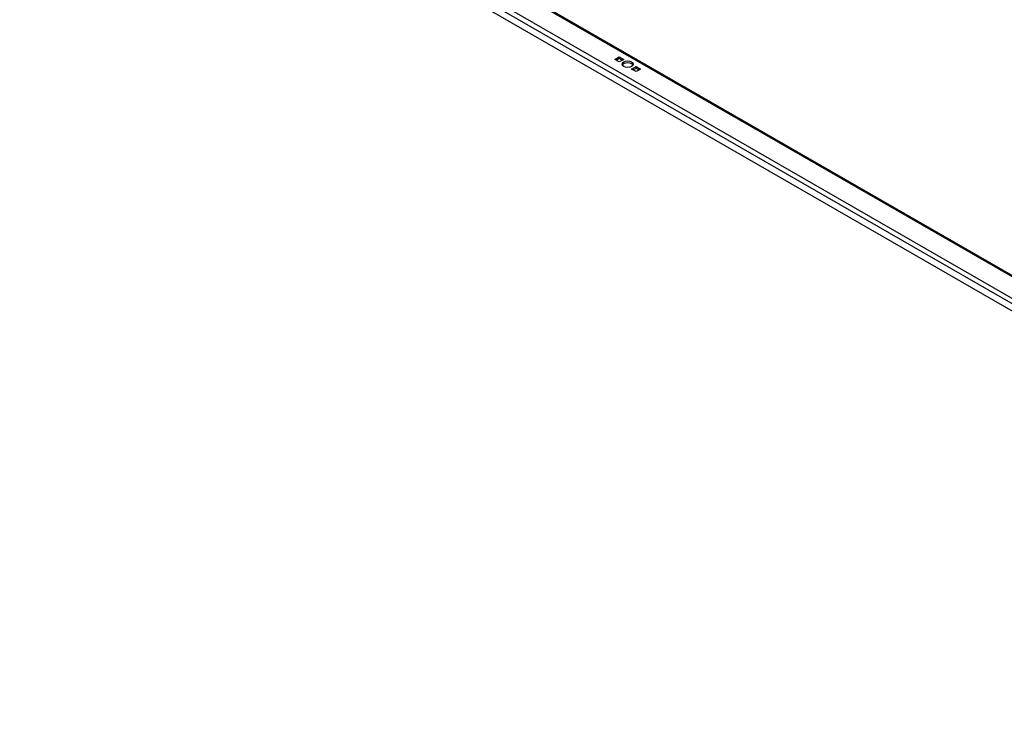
# Model space of a CAD drawing. Header units: inches. Extents: x 15 to 368, y 32 to 178.
# Tile 50 of 84: x 310 to 339, y 118 to 139. Entities that reach past the tile are written whole.
import ezdxf

# ---------------------------------------------------------------- set-up
doc = ezdxf.new("R2010")
doc.units = ezdxf.units.IN
doc.header["$MEASUREMENT"] = 0
doc.layers.add('Visible Edges(ANSI)', color=7, linetype='Continuous', lineweight=25)
doc.layers.add('Visible Tangent Edges(ANSI)', color=7, linetype='Continuous', lineweight=25)

msp = doc.modelspace()

# ---------------------------------------------------------------- linework, layer by layer
at = {"layer": 'Visible Edges(ANSI)'}
for p, q in [((310.913, 147.587), (359.971, 119.337)), ((360.041, 118.252), (310.131, 146.993)), ((327.642, 137.579), (327.775, 137.656)), ((327.775, 137.656), (327.907, 137.579)), ((327.775, 137.6), (327.775, 137.656)), ((327.775, 137.503), (327.642, 137.579)), ((327.775, 137.6), (327.691, 137.552)), ((327.859, 137.552), (327.775, 137.6)), ((327.907, 137.579), (327.775, 137.503)), ((328.137, 137.294), (328.27, 137.371)), ((328.27, 137.371), (328.402, 137.294)), ((328.27, 137.315), (328.27, 137.371)), ((328.27, 137.218), (328.137, 137.294)), ((328.27, 137.315), (328.186, 137.267)), ((328.354, 137.267), (328.27, 137.315)), ((328.402, 137.294), (328.27, 137.218))]:
    msp.add_line(p, q, dxfattribs=at)
msp.add_ellipse((328.022, 137.437), major_axis=(0.165, 0), ratio=0.575862, dxfattribs=at)
msp.add_ellipse((328.022, 137.381), major_axis=(0.165, 0), ratio=0.575862, start_param=0.296885, end_param=2.844708, dxfattribs=at)
at = {"layer": 'Visible Tangent Edges(ANSI)'}
for p, q in [((359.971, 119.304), (310.891, 147.567)), ((310.335, 147.247), (359.971, 118.663)), ((360, 118.485), (310.173, 147.178))]:
    msp.add_line(p, q, dxfattribs=at)

doc.saveas('drawing.dxf')
